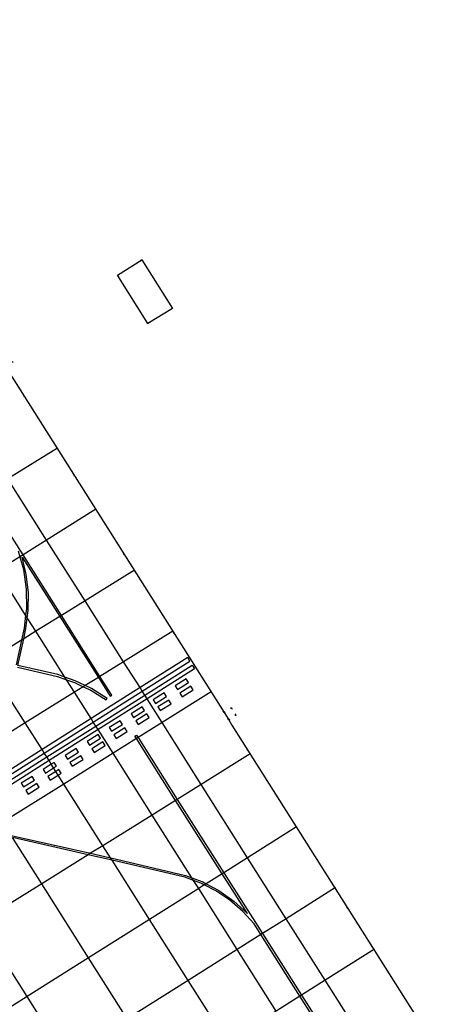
# Model space of a CAD drawing. Header units: metres. Extents: x 174791 to 179073, y 406431 to 409043.
# Tile 51 of 256: x 176105 to 176135, y 406788 to 406856. Entities that reach past the tile are written whole.
import ezdxf

# ---------------------------------------------------------------- set-up
doc = ezdxf.new("R2010")
doc.units = ezdxf.units.M
doc.linetypes.add('DOT', pattern=[6.35, 0, -6.35])
for name, color, linetype in [('terreindeelbegroeid', 254, 'DOT'), ('terreindeelonbegroeid', 254, 'DOT'), ('wegdeel_opstelplaats', 254, 'Continuous'), ('wegdeel_rolbaan', 254, 'Continuous'), ('weginrichtingselement_markering_vliegtuigverharding', 254, 'Continuous'), ('weginrichtingselement_voeg_vliegtuigverharding', 254, 'Continuous')]:
    doc.layers.add(name, color=color, linetype=linetype)

msp = doc.modelspace()

# ---------------------------------------------------------------- linework, layer by layer
at = {"layer": 'terreindeelbegroeid'}
msp.add_polyline3d([(176134.522, 406783.592, 0), (176119.639, 406807.15, 0), (176119.413, 406807.508, 0), (176119.92, 406807.828, 0), (176119.6, 406808.336, 0), (176119.092, 406808.015, 0), (176104.005, 406831.897, 0), (176104.512, 406832.217, 0), (176104.192, 406832.724, 0), (176103.685, 406832.404, 0), (176101.702, 406835.542, 0), (176099.573, 406838.913, 0), (176088.566, 406856.337, 0)], dxfattribs=at)
msp.add_polyline3d([(176111.736, 406838.268, 0), (176113.829, 406834.918, 0), (176115.532, 406835.964, 0), (176113.397, 406839.33, 0)], close=True, dxfattribs=at)
at = {"layer": 'terreindeelonbegroeid'}
msp.add_polyline3d([(176119.413, 406807.508, 0), (176119.092, 406808.015, 0), (176119.6, 406808.336, 0), (176119.92, 406807.828, 0)], close=True, dxfattribs=at)
at = {"layer": 'wegdeel_opstelplaats'}
msp.add_polyline3d([(176113.829, 406834.918, 0), (176111.736, 406838.268, 0), (176113.397, 406839.33, 0), (176115.532, 406835.964, 0)], close=True, dxfattribs=at)
at = {"layer": 'wegdeel_rolbaan'}
msp.add_polyline3d([(176088.566, 406856.337, 0), (176099.573, 406838.913, 0), (176101.702, 406835.542, 0), (176103.685, 406832.404, 0), (176104.005, 406831.897, 0), (176119.092, 406808.015, 0), (176119.413, 406807.508, 0), (176119.639, 406807.15, 0), (176134.522, 406783.592, 0)], dxfattribs=at)
at = {"layer": 'weginrichtingselement_markering_vliegtuigverharding'}
for points in [[(176105.134, 406818.773, 0), (176107.733, 406814.666, 0), (176110.403, 406810.447, 0), (176111.219, 406809.157, 0), (176111.329, 406809.227, 0), (176110.513, 406810.516, 0), (176107.844, 406814.735, 0), (176105.194, 406818.922, 0), (176102.515, 406823.155, 0), (176100.115, 406826.948, 0), (176099.827, 406827.404, 0), (176097.14, 406831.656, 0), (176094.501, 406835.833, 0), (176091.819, 406840.079, 0), (176089.13, 406844.335, 0), (176088.087, 406845.986, 0), (176087.977, 406845.917, 0), (176089.02, 406844.266, 0), (176091.708, 406840.01, 0), (176094.219, 406836.036, 0)], [(176104.856, 406819.212, 0), (176104.976, 406818.786, 0), (176105.225, 406817.904, 0), (176105.417, 406816.558, 0), (176105.431, 406815.198, 0), (176105.376, 406814.749, 0), (176105.265, 406813.848, 0), (176105.089, 406813.03, 0), (176104.718, 406811.304, 0)], [(176104.817, 406811.148, 0), (176107.568, 406810.508, 0), (176108.198, 406810.286, 0), (176108.747, 406810.093, 0), (176109.361, 406809.797, 0), (176109.872, 406809.551, 0), (176110.932, 406808.89, 0), (176111.007, 406808.996, 0), (176109.934, 406809.666, 0), (176109.491, 406809.879, 0), (176108.794, 406810.214, 0), (176108.087, 406810.463, 0), (176107.601, 406810.634, 0), (176104.844, 406811.275, 0), (176105.242, 406813.124, 0), (176105.392, 406813.821, 0), (176105.489, 406814.57, 0), (176105.553, 406815.062, 0), (176105.563, 406816.313, 0), (176105.423, 406817.556, 0), (176105.134, 406818.773, 0)], [(176116.579, 406811.822, 0), (176113.282, 406809.736, 0), (176109.899, 406807.597, 0), (176106.509, 406805.453, 0), (176102.3, 406802.791, 0), (176098.043, 406800.099, 0), (176093.793, 406797.41, 0), (176090.626, 406795.408, 0), (176088.094, 406793.806, 0), (176085.561, 406792.204, 0), (176083.022, 406790.598, 0), (176083.177, 406790.35, 0), (176085.717, 406791.957, 0), (176088.25, 406793.559, 0), (176090.782, 406795.161, 0), (176093.948, 406797.164, 0), (176098.199, 406799.853, 0), (176102.455, 406802.545, 0), (176106.664, 406805.208, 0), (176110.054, 406807.352, 0), (176113.436, 406809.492, 0), (176116.722, 406811.57, 0), (176116.579, 406811.822, 0)], [(176117.04, 406811.038, 0), (176113.767, 406808.968, 0), (176110.385, 406806.829, 0), (176106.995, 406804.684, 0), (176102.786, 406802.022, 0), (176098.53, 406799.33, 0), (176094.279, 406796.641, 0), (176091.113, 406794.639, 0), (176088.58, 406793.037, 0), (176086.047, 406791.435, 0), (176083.509, 406789.829, 0), (176083.348, 406790.085, 0), (176085.886, 406791.69, 0), (176088.419, 406793.292, 0), (176090.951, 406794.894, 0), (176094.118, 406796.896, 0), (176098.369, 406799.585, 0), (176102.626, 406802.276, 0), (176106.834, 406804.938, 0), (176110.225, 406807.082, 0), (176113.607, 406809.221, 0), (176116.883, 406811.293, 0), (176117.04, 406811.038, 0)], [(176115.87, 406809.603, 0), (176116.63, 406810.084, 0), (176116.47, 406810.337, 0), (176115.709, 406809.856, 0), (176115.87, 406809.603, 0)], [(176116.189, 406809.108, 0), (176116.949, 406809.59, 0), (176116.789, 406809.843, 0), (176116.029, 406809.362, 0), (176116.189, 406809.108, 0)], [(176114.349, 406808.64, 0), (176115.109, 406809.121, 0), (176114.949, 406809.375, 0), (176114.188, 406808.893, 0), (176114.349, 406808.64, 0)], [(176112.828, 406807.677, 0), (176113.588, 406808.158, 0), (176113.428, 406808.412, 0), (176112.667, 406807.93, 0), (176112.828, 406807.677, 0)], [(176114.668, 406808.145, 0), (176115.429, 406808.627, 0), (176115.268, 406808.88, 0), (176114.508, 406808.399, 0), (176114.668, 406808.145, 0)], [(176113.147, 406807.183, 0), (176113.908, 406807.664, 0), (176113.747, 406807.917, 0), (176112.987, 406807.436, 0), (176113.147, 406807.183, 0)], [(176111.307, 406806.714, 0), (176112.067, 406807.196, 0), (176111.907, 406807.449, 0), (176111.147, 406806.968, 0), (176111.307, 406806.714, 0)], [(176104.37, 406799.516, 0), (176109.867, 406798.273, 0), (176111.249, 406797.961, 0), (176111.274, 406797.955, 0), (176116.424, 406796.737, 0), (176116.873, 406796.571, 0), (176117.616, 406796.295, 0), (176117.857, 406796.167, 0), (176118.74, 406795.701, 0), (176119.778, 406794.968, 0), (176120.713, 406794.106, 0), (176118.963, 406796.865, 0), (176115.746, 406801.938, 0), (176113.036, 406806.21, 0), (176112.928, 406806.38, 0), (176113.038, 406806.45, 0), (176113.146, 406806.28, 0), (176115.856, 406802.006, 0), (176119.073, 406796.935, 0), (176121.747, 406792.718, 0), (176124.445, 406788.465, 0), (176126.151, 406785.775, 0)], [(176109.786, 406805.751, 0), (176110.547, 406806.233, 0), (176110.386, 406806.486, 0), (176109.626, 406806.005, 0), (176109.786, 406805.751, 0)], [(176111.626, 406806.22, 0), (176112.387, 406806.701, 0), (176112.226, 406806.955, 0), (176111.466, 406806.473, 0), (176111.626, 406806.22, 0)], [(176110.106, 406805.257, 0), (176110.866, 406805.738, 0), (176110.706, 406805.992, 0), (176109.945, 406805.51, 0), (176110.106, 406805.257, 0)], [(176108.265, 406804.789, 0), (176109.026, 406805.27, 0), (176108.865, 406805.523, 0), (176108.105, 406805.042, 0), (176108.265, 406804.789, 0)], [(176108.585, 406804.294, 0), (176109.345, 406804.776, 0), (176109.185, 406805.029, 0), (176108.424, 406804.548, 0), (176108.585, 406804.294, 0)], [(176106.744, 406803.826, 0), (176107.311, 406804.185, 0), (176107.505, 406804.307, 0), (176107.344, 406804.561, 0), (176107.151, 406804.438, 0), (176106.584, 406804.079, 0), (176106.744, 406803.826, 0)], [(176107.064, 406803.331, 0), (176107.626, 406803.687, 0), (176107.824, 406803.813, 0), (176107.664, 406804.066, 0), (176107.466, 406803.941, 0), (176106.903, 406803.585, 0), (176107.064, 406803.331, 0)], [(176105.224, 406802.863, 0), (176105.984, 406803.344, 0), (176105.823, 406803.598, 0), (176105.063, 406803.117, 0), (176105.224, 406802.863, 0)], [(176105.543, 406802.369, 0), (176106.303, 406802.85, 0), (176106.143, 406803.103, 0), (176105.383, 406802.622, 0), (176105.543, 406802.369, 0)], [(176126.041, 406785.705, 0), (176124.335, 406788.396, 0), (176121.638, 406792.649, 0), (176121.171, 406793.385, 0), (176120.384, 406794.255, 0), (176119.498, 406795.023, 0), (176118.526, 406795.678, 0), (176117.727, 406796.085, 0), (176117.481, 406796.211, 0), (176116.985, 406796.392, 0), (176116.38, 406796.614, 0), (176111.348, 406797.804, 0), (176111.245, 406797.828, 0), (176109.709, 406798.175, 0), (176104.469, 406799.36, 0)]]:
    msp.add_polyline3d(points, dxfattribs=at)
at = {"layer": 'weginrichtingselement_voeg_vliegtuigverharding'}
for points in [[(176107.567, 406826.298, 0), (176104.155, 406824.175, 0)], [(176128.817, 406785.159, 0), (176126.077, 406789.495, 0), (176123.387, 406793.751, 0), (176120.718, 406797.972, 0), (176117.515, 406803.04, 0), (176114.808, 406807.322, 0), (176113.767, 406808.968, 0), (176113.607, 406809.221, 0), (176113.436, 406809.492, 0), (176113.282, 406809.736, 0), (176112.146, 406811.533, 0), (176109.481, 406815.748, 0), (176106.828, 406819.945, 0), (176104.155, 406824.175, 0)], [(176110.238, 406822.078, 0), (176106.828, 406819.945, 0), (176105.194, 406818.922, 0), (176104.976, 406818.786, 0), (176103.433, 406817.821, 0), (176100.03, 406815.693, 0), (176096.18, 406813.284, 0), (176096.023, 406813.186, 0), (176095.813, 406813.054, 0), (176092.922, 406811.246, 0), (176092.767, 406811.149, 0), (176091.537, 406810.379, 0), (176087.277, 406807.714, 0), (176084.101, 406805.728, 0), (176082.498, 406804.725, 0), (176082.374, 406804.648, 0), (176081.714, 406804.234, 0), (176081.604, 406804.166, 0), (176081.556, 406804.135, 0), (176079.02, 406802.549, 0), (176076.47, 406800.954, 0)], [(176112.891, 406817.859, 0), (176109.481, 406815.748, 0), (176107.844, 406814.735, 0), (176107.733, 406814.666, 0), (176106.077, 406813.641, 0), (176105.242, 406813.124, 0), (176105.089, 406813.03, 0), (176102.961, 406811.712, 0)], [(176122.696, 406787.363, 0), (176120.004, 406791.62, 0), (176117.336, 406795.839, 0), (176116.985, 406796.392, 0), (176116.873, 406796.571, 0), (176114.12, 406800.924, 0), (176111.418, 406805.196, 0), (176110.385, 406806.829, 0), (176110.225, 406807.082, 0), (176110.054, 406807.352, 0), (176109.899, 406807.597, 0), (176108.749, 406809.416, 0), (176108.198, 406810.286, 0), (176108.087, 406810.463, 0), (176106.077, 406813.641, 0), (176105.489, 406814.57, 0), (176105.376, 406814.749, 0), (176103.433, 406817.821, 0)], [(176115.541, 406813.65, 0), (176112.146, 406811.533, 0), (176110.513, 406810.516, 0), (176110.403, 406810.447, 0), (176109.491, 406809.879, 0), (176109.361, 406809.797, 0), (176108.749, 406809.416, 0), (176105.344, 406807.294, 0), (176103.778, 406806.317, 0), (176103.625, 406806.222, 0), (176101.119, 406804.66, 0), (176096.844, 406801.994, 0), (176095.934, 406801.427, 0), (176095.776, 406801.329, 0), (176092.576, 406799.334, 0), (176089.952, 406797.698, 0), (176089.798, 406797.602, 0), (176089.397, 406797.352, 0), (176086.977, 406795.844, 0), (176086.867, 406795.775, 0), (176086.853, 406795.766, 0), (176084.311, 406794.181, 0), (176081.774, 406792.6, 0)], [(176118.201, 406809.45, 0), (176114.808, 406807.322, 0), (176113.146, 406806.28, 0), (176113.036, 406806.21, 0), (176111.418, 406805.196, 0), (176108.02, 406803.065, 0), (176103.8, 406800.418, 0), (176102.893, 406799.85, 0), (176102.736, 406799.751, 0), (176102.275, 406799.462, 0), (176102.121, 406799.366, 0), (176099.534, 406797.743, 0), (176095.272, 406795.07, 0), (176092.098, 406793.08, 0), (176089.663, 406791.552, 0), (176089.56, 406791.488, 0), (176089.553, 406791.483, 0), (176087.021, 406789.895, 0), (176084.518, 406788.326, 0)], [(176119.307, 406785.225, 0), (176116.613, 406789.483, 0), (176113.945, 406793.7, 0), (176111.348, 406797.804, 0), (176111.249, 406797.961, 0), (176110.716, 406798.803, 0), (176108.02, 406803.065, 0), (176107.626, 406803.687, 0), (176107.466, 406803.941, 0), (176107.311, 406804.185, 0), (176107.151, 406804.438, 0), (176106.995, 406804.684, 0), (176106.834, 406804.938, 0), (176106.664, 406805.208, 0), (176106.509, 406805.453, 0), (176105.344, 406807.294, 0), (176104.332, 406808.893, 0)], [(176120.905, 406805.153, 0), (176117.515, 406803.04, 0), (176115.856, 406802.006, 0), (176115.746, 406801.938, 0), (176114.12, 406800.924, 0), (176110.716, 406798.803, 0), (176109.867, 406798.273, 0), (176109.709, 406798.175, 0), (176106.487, 406796.167, 0), (176102.217, 406793.505, 0), (176100.781, 406792.611, 0), (176100.627, 406792.514, 0), (176097.945, 406790.843, 0), (176094.766, 406788.861, 0), (176092.326, 406787.341, 0), (176092.225, 406787.278, 0), (176092.216, 406787.272, 0), (176089.679, 406785.691, 0), (176087.136, 406784.106, 0)], [(176124.11, 406800.112, 0), (176120.718, 406797.972, 0), (176119.073, 406796.935, 0), (176118.963, 406796.865, 0), (176117.857, 406796.167, 0), (176117.727, 406796.085, 0), (176117.336, 406795.839, 0), (176113.945, 406793.7, 0), (176109.728, 406791.039, 0), (176105.475, 406788.357, 0), (176101.216, 406785.67, 0), (176101.207, 406785.664, 0)], [(176112.393, 406786.824, 0), (176109.728, 406791.039, 0), (176106.487, 406796.167, 0), (176104.469, 406799.36, 0)], [(176126.802, 406795.903, 0), (176123.387, 406793.751, 0), (176121.747, 406792.718, 0), (176121.638, 406792.649, 0), (176120.004, 406791.62, 0), (176116.613, 406789.483, 0), (176112.393, 406786.824, 0), (176108.141, 406784.144, 0), (176103.879, 406781.459, 0), (176100.709, 406779.461, 0), (176098.805, 406778.262, 0), (176098.692, 406778.191, 0), (176098.277, 406777.929, 0), (176098.181, 406777.868, 0), (176098.168, 406777.86, 0), (176095.638, 406776.266, 0), (176093.073, 406774.65, 0)], [(176108.141, 406784.144, 0), (176105.475, 406788.357, 0), (176102.217, 406793.505, 0)], [(176129.485, 406791.645, 0), (176126.077, 406789.495, 0), (176124.445, 406788.465, 0), (176124.335, 406788.396, 0), (176122.696, 406787.363, 0), (176119.307, 406785.225, 0), (176115.086, 406782.562, 0), (176110.839, 406779.882, 0), (176106.576, 406777.194, 0), (176103.407, 406775.194, 0), (176101.737, 406774.141, 0), (176101.726, 406774.134, 0), (176101.607, 406774.059, 0), (176100.881, 406773.601, 0), (176098.337, 406771.996, 0), (176095.756, 406770.368, 0)]]:
    msp.add_polyline3d(points, dxfattribs=at)

doc.saveas('drawing.dxf')
